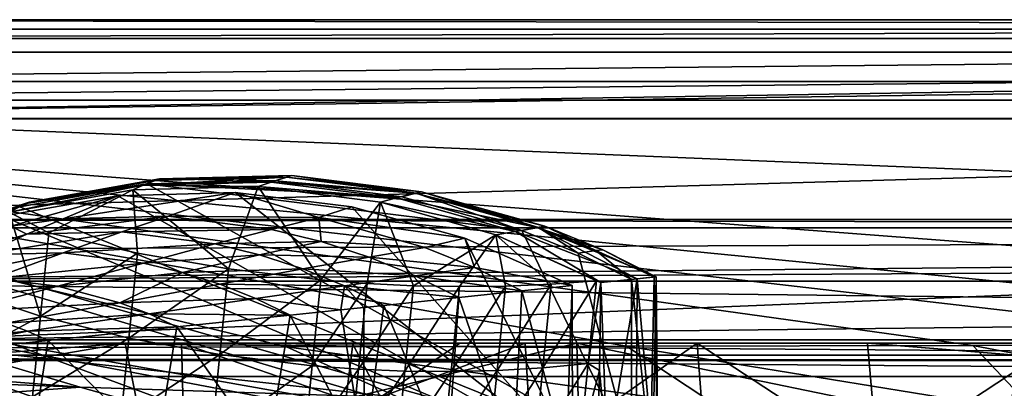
# Model space of a CAD drawing. Header units: metres. Extents: x -1004 to 0, y -808 to 0.
# Tile 31 of 122: x -873 to -713, y -60 to 0. Entities that reach past the tile are written whole.
import ezdxf

# ---------------------------------------------------------------- set-up
doc = ezdxf.new("R2010")
doc.units = ezdxf.units.M

msp = doc.modelspace()

# ---------------------------------------------------------------- linework, layer by layer
at = {"layer": 'top'}
for points in [[(-17.027203, -5.267202, 163.059998), (-987.0271, -5.267202, 163.059998), (-17.027203, -5.267202, 176.059509)], [(-987.0271, -5.267202, 163.059998), (-987.0271, -5.267202, 176.059265), (-17.027203, -5.267202, 176.059509)], [(-17.027203, -5.267202, 176.059509), (-987.0271, -5.267202, 176.059265), (-987.0271, -5.267202, 2050.060059)], [(-987.0271, -5.267202, 2063.060059), (-17.027203, -5.267202, 2063.060059), (-987.0271, -5.267202, 2050.060059)], [(-17.027203, -5.267202, 2063.060059), (-17.027203, -5.267202, 2050.060059), (-987.0271, -5.267202, 2050.060059)], [(-987.0271, -5.267202, 2050.060059), (-17.027203, -5.267202, 2050.060059), (-17.027203, -5.267202, 176.059509)], [(-953.0271, -32.2672, 2063.060059), (-17.027203, -5.267202, 2063.060059), (-987.0271, -5.267202, 2063.060059)], [(-987.0271, -5.267202, 163.059998), (-17.027203, -5.267202, 163.059998), (-953.0271, -32.2672, 163.059998)], [(-953.0271, -32.2672, 2063.060059), (-51.027081, -32.2672, 2063.060059), (-17.027203, -5.267202, 2063.060059)], [(-953.0271, -32.2672, 163.059998), (-17.027203, -5.267202, 163.059998), (-51.027081, -32.2672, 163.059998)], [(-852.688477, -26.753551, 1154.234619), (-850.759644, -25.963312, 1052.338989), (-829.555176, -25.423294, 1052.338989)], [(-829.555176, -25.423294, 1052.338989), (-832.025269, -26.230534, 1154.234619), (-852.688477, -26.753551, 1154.234619)], [(-850.759644, -25.963312, 1052.338989), (-828.701904, -25.154947, 939.653503), (-829.555176, -25.423294, 1052.338989)], [(-850.759644, -25.963312, 1052.338989), (-850.091919, -25.701363, 939.653503), (-828.701904, -25.154947, 939.653503)], [(-850.091919, -25.701363, 939.653503), (-831.313843, -26.01631, 763.571472), (-828.701904, -25.154947, 939.653503)], [(-832.025269, -26.230534, 1154.234619), (-829.555176, -25.423294, 1052.338989), (-808.750061, -28.048561, 1052.338989)], [(-831.313843, -26.01631, 763.571472), (-808.57959, -28.014883, 851.033264), (-828.701904, -25.154947, 939.653503)], [(-829.555176, -25.423294, 1052.338989), (-828.701904, -25.154947, 939.653503), (-807.713745, -27.798832, 939.653503)], [(-808.750061, -28.048561, 1052.338989), (-829.555176, -25.423294, 1052.338989), (-807.713745, -27.798832, 939.653503)], [(-828.701904, -25.154947, 939.653503), (-808.57959, -28.014883, 851.033264), (-807.713745, -27.798832, 939.653503)], [(-852.688477, -26.753551, 1154.234619), (-854.394897, -27.473255, 1213.773315), (-874.368042, -31.07576, 1218.051392)], [(-874.368042, -31.07576, 1218.051392), (-871.638428, -29.704609, 1052.338989), (-852.688477, -26.753551, 1154.234619)], [(-872.631714, -30.217983, 763.355225), (-852.135437, -26.541019, 763.503967), (-871.153687, -29.474216, 939.653503)], [(-852.135437, -26.541019, 763.503967), (-872.631714, -30.217983, 763.355225), (-773.775024, -70.220131, 762.568176)], [(-850.759644, -25.963312, 1052.338989), (-871.638428, -29.704609, 1052.338989), (-850.091919, -25.701363, 939.653503)], [(-871.638428, -29.704609, 1052.338989), (-871.153687, -29.474216, 939.653503), (-850.091919, -25.701363, 939.653503)], [(-871.638428, -29.704609, 1052.338989), (-850.759644, -25.963312, 1052.338989), (-852.688477, -26.753551, 1154.234619)], [(-871.153687, -29.474216, 939.653503), (-852.135437, -26.541019, 763.503967), (-850.091919, -25.701363, 939.653503)], [(-834.138062, -26.929199, 1211.977905), (-854.394897, -27.473255, 1213.773315), (-852.688477, -26.753551, 1154.234619)], [(-838.92804, -40.276146, 1213.695068), (-854.394897, -27.473255, 1213.773315), (-834.138062, -26.929199, 1211.977905)], [(-832.025269, -26.230534, 1154.234619), (-834.138062, -26.929199, 1211.977905), (-852.688477, -26.753551, 1154.234619)], [(-852.135437, -26.541019, 763.503967), (-831.313843, -26.01631, 763.571472), (-850.091919, -25.701363, 939.653503)], [(-852.135437, -26.541019, 763.503967), (-810.890808, -28.611797, 763.55658), (-831.313843, -26.01631, 763.571472)], [(-773.775024, -70.220131, 762.568176), (-791.515869, -34.050182, 763.464905), (-852.135437, -26.541019, 763.503967)], [(-791.515869, -34.050182, 763.464905), (-810.890808, -28.611797, 763.55658), (-852.135437, -26.541019, 763.503967)], [(-838.92804, -40.276146, 1213.695068), (-834.138062, -26.929199, 1211.977905), (-823.993774, -42.041019, 1213.400513)], [(-834.138062, -26.929199, 1211.977905), (-832.025269, -26.230534, 1154.234619), (-811.752747, -28.795238, 1154.234619)], [(-814.352234, -29.465939, 1212.178589), (-834.138062, -26.929199, 1211.977905), (-811.752747, -28.795238, 1154.234619)], [(-834.138062, -26.929199, 1211.977905), (-814.352234, -29.465939, 1212.178589), (-823.993774, -42.041019, 1213.400513)], [(-811.752747, -28.795238, 1154.234619), (-832.025269, -26.230534, 1154.234619), (-808.750061, -28.048561, 1052.338989)], [(-831.313843, -26.01631, 763.571472), (-810.890808, -28.611797, 763.55658), (-808.57959, -28.014883, 851.033264)], [(-856.787964, -28.459476, 1279.55957), (-875.474487, -31.764521, 1279.424438), (-783.276184, -70.478142, 1278.657349)], [(-875.474487, -31.764521, 1279.424438), (-856.787964, -28.459476, 1279.55957), (-874.098816, -33.356674, 1453.265259)], [(-874.368042, -31.07576, 1218.051392), (-854.394897, -27.473255, 1213.773315), (-867.946472, -34.459126, 1216.941772)], [(-856.787964, -28.459476, 1279.55957), (-865.658569, -32.178005, 1453.265259), (-874.098816, -33.356674, 1453.265259)], [(-867.946472, -34.459126, 1216.941772), (-854.394897, -27.473255, 1213.773315), (-853.641418, -37.738308, 1214.880249)], [(-856.787964, -28.459476, 1279.55957), (-837.817932, -27.946949, 1279.622559), (-865.658569, -32.178005, 1453.265259)], [(-837.817932, -27.946949, 1279.622559), (-848.656494, -31.764261, 1453.265259), (-865.658569, -32.178005, 1453.265259)], [(-837.817932, -27.946949, 1279.622559), (-856.787964, -28.459476, 1279.55957), (-783.276184, -70.478142, 1278.657349)], [(-853.641418, -37.738308, 1214.880249), (-854.394897, -27.473255, 1213.773315), (-838.92804, -40.276146, 1213.695068)], [(-848.656494, -31.764261, 1453.265259), (-837.817932, -27.946949, 1279.622559), (-824.305542, -31.955015, 1365.944824)], [(-783.276184, -70.478142, 1278.657349), (-818.979553, -30.237005, 1279.612305), (-837.817932, -27.946949, 1279.622559)], [(-837.817932, -27.946949, 1279.622559), (-818.979553, -30.237005, 1279.612305), (-824.305542, -31.955015, 1365.944824)], [(-811.752747, -28.795238, 1154.234619), (-808.750061, -28.048561, 1052.338989), (-789.01123, -33.595787, 1052.338989)], [(-810.890808, -28.611797, 763.55658), (-791.515869, -34.050182, 763.464905), (-808.57959, -28.014883, 851.033264)], [(-808.750061, -28.048561, 1052.338989), (-807.713745, -27.798832, 939.653503), (-787.799133, -33.388252, 939.653503)], [(-789.01123, -33.595787, 1052.338989), (-808.750061, -28.048561, 1052.338989), (-787.799133, -33.388252, 939.653503)], [(-808.57959, -28.014883, 851.033264), (-788.811401, -33.565678, 851.033264), (-807.713745, -27.798832, 939.653503)], [(-808.57959, -28.014883, 851.033264), (-791.515869, -34.050182, 763.464905), (-788.811401, -33.565678, 851.033264)], [(-807.713745, -27.798832, 939.653503), (-788.811401, -33.565678, 851.033264), (-787.799133, -33.388252, 939.653503)], [(-891.179199, -36.29105, 939.653503), (-892.118896, -36.872192, 763.13147), (-872.631714, -30.217983, 763.355225)], [(-872.631714, -30.217983, 763.355225), (-892.118896, -36.872192, 763.13147), (-773.775024, -70.220131, 762.568176)], [(-871.638428, -29.704609, 1052.338989), (-891.488586, -36.465908, 1052.338989), (-871.153687, -29.474216, 939.653503)], [(-891.488586, -36.465908, 1052.338989), (-891.179199, -36.29105, 939.653503), (-871.153687, -29.474216, 939.653503)], [(-891.488586, -36.465908, 1052.338989), (-871.638428, -29.704609, 1052.338989), (-874.368042, -31.07576, 1218.051392)], [(-891.179199, -36.29105, 939.653503), (-872.631714, -30.217983, 763.355225), (-871.153687, -29.474216, 939.653503)], [(-824.305542, -31.955015, 1365.944824), (-818.979553, -30.237005, 1279.612305), (-800.684326, -35.277706, 1279.528931)], [(-823.993774, -42.041019, 1213.400513), (-814.352234, -29.465939, 1212.178589), (-816.504517, -42.619095, 1213.596558)], [(-800.684326, -35.277706, 1279.528931), (-818.979553, -30.237005, 1279.612305), (-783.276184, -70.478142, 1278.657349)], [(-814.352234, -29.465939, 1212.178589), (-809.023193, -42.986012, 1214.028198), (-816.504517, -42.619095, 1213.596558)], [(-814.352234, -29.465939, 1212.178589), (-811.752747, -28.795238, 1154.234619), (-792.521973, -34.209667, 1154.234619)], [(-795.680908, -34.766644, 1214.293213), (-814.352234, -29.465939, 1212.178589), (-792.521973, -34.209667, 1154.234619)], [(-814.352234, -29.465939, 1212.178589), (-795.680908, -34.766644, 1214.293213), (-809.023193, -42.986012, 1214.028198)], [(-792.521973, -34.209667, 1154.234619), (-811.752747, -28.795238, 1154.234619), (-789.01123, -33.595787, 1052.338989)], [(-783.276184, -70.478142, 1278.657349), (-875.474487, -31.764521, 1279.424438), (-893.468384, -37.789986, 1279.220337)], [(-883.162476, -43.331318, 1222.616211), (-874.368042, -31.07576, 1218.051392), (-869.300842, -47.927101, 1219.801636)], [(-869.300842, -47.927101, 1219.801636), (-874.368042, -31.07576, 1218.051392), (-867.946472, -34.459126, 1216.941772)], [(-865.658569, -32.178005, 1453.265259), (-848.656494, -31.764261, 1453.265259), (-871.530457, -34.654106, 1540.657227)], [(-871.530457, -34.654106, 1540.657227), (-848.656494, -31.764261, 1453.265259), (-856.1875, -34.288933, 1540.657104)], [(-848.656494, -31.764261, 1453.265259), (-831.98053, -33.89835, 1453.265259), (-856.1875, -34.288933, 1540.657104)], [(-831.98053, -33.89835, 1453.265259), (-848.656494, -31.764261, 1453.265259), (-824.305542, -31.955015, 1365.944824)], [(-948.0271, -33.606949, 2063.060059), (-56.027115, -33.606968, 2063.060059), (-953.0271, -32.2672, 2063.060059)], [(-56.027115, -33.606968, 2063.060059), (-51.027081, -32.2672, 2063.060059), (-953.0271, -32.2672, 2063.060059)], [(-51.027081, -32.2672, 163.059998), (-56.027115, -33.606968, 163.059998), (-953.0271, -32.2672, 163.059998)], [(-56.027115, -33.606968, 163.059998), (-948.0271, -33.606949, 163.059998), (-953.0271, -32.2672, 163.059998)], [(-871.530457, -34.654106, 1540.657227), (-885.420227, -38.921398, 1634.25647), (-874.098816, -33.356674, 1453.265259)], [(-874.098816, -33.356674, 1453.265259), (-865.658569, -32.178005, 1453.265259), (-871.530457, -34.654106, 1540.657227)], [(-831.98053, -33.89835, 1453.265259), (-824.305542, -31.955015, 1365.944824), (-823.936523, -35.864677, 1453.265259)], [(-823.936523, -35.864677, 1453.265259), (-824.305542, -31.955015, 1365.944824), (-807.197632, -36.793915, 1365.944824)], [(-824.305542, -31.955015, 1365.944824), (-800.684326, -35.277706, 1279.528931), (-807.197632, -36.793915, 1365.944824)], [(-789.01123, -33.595787, 1052.338989), (-787.799133, -33.388252, 939.653503), (-778.421326, -37.163967, 939.653503)], [(-788.811401, -33.565678, 851.033264), (-779.50293, -37.315025, 851.033264), (-787.799133, -33.388252, 939.653503)], [(-787.799133, -33.388252, 939.653503), (-779.50293, -37.315025, 851.033264), (-778.421326, -37.163967, 939.653503)], [(-948.0271, -33.606949, 2063.060059), (-944.366821, -37.2672, 2063.060059), (-56.027115, -33.606968, 2063.060059)], [(-56.027115, -33.606968, 163.059998), (-944.366821, -37.2672, 163.059998), (-948.0271, -33.606949, 163.059998)], [(-944.366821, -37.2672, 2063.060059), (-943.0271, -42.2672, 2063.060059), (-56.027115, -33.606968, 2063.060059)], [(-943.0271, -42.2672, 163.059998), (-944.366821, -37.2672, 163.059998), (-56.027115, -33.606968, 163.059998)], [(-56.027115, -33.606968, 2063.060059), (-943.0271, -42.2672, 2063.060059), (-59.687374, -37.267273, 2063.060059)], [(-59.687374, -37.267273, 163.059998), (-943.0271, -42.2672, 163.059998), (-56.027115, -33.606968, 163.059998)], [(-878.852112, -38.016354, 1634.25647), (-885.420227, -38.921398, 1634.25647), (-871.530457, -34.654106, 1540.657227)], [(-878.852112, -38.016354, 1634.25647), (-856.1875, -34.288933, 1540.657104), (-865.623779, -37.69347, 1634.25647)], [(-856.1875, -34.288933, 1540.657104), (-878.852112, -38.016354, 1634.25647), (-871.530457, -34.654106, 1540.657227)], [(-869.300842, -47.927101, 1219.801636), (-867.946472, -34.459126, 1216.941772), (-853.641418, -37.738308, 1214.880249)], [(-865.623779, -37.69347, 1634.25647), (-856.1875, -34.288933, 1540.657104), (-841.140503, -36.224461, 1540.65686)], [(-856.1875, -34.288933, 1540.657104), (-831.98053, -33.89835, 1453.265259), (-841.140503, -36.224461, 1540.65686)], [(-841.140503, -36.224461, 1540.65686), (-831.98053, -33.89835, 1453.265259), (-823.936523, -35.864677, 1453.265259)], [(-795.680908, -34.766644, 1214.293213), (-801.560974, -43.135281, 1214.701538), (-809.023193, -42.986012, 1214.028198)], [(-795.680908, -34.766644, 1214.293213), (-794.128967, -43.060417, 1215.622437), (-801.560974, -43.135281, 1214.701538)], [(-792.521973, -34.209667, 1154.234619), (-778.724854, -42.481342, 1218.428589), (-795.680908, -34.766644, 1214.293213)], [(-778.724854, -42.481342, 1218.428589), (-779.402771, -42.210243, 1218.233276), (-795.680908, -34.766644, 1214.293213)], [(-779.402771, -42.210243, 1218.233276), (-786.738403, -42.754925, 1216.796997), (-795.680908, -34.766644, 1214.293213)], [(-795.680908, -34.766644, 1214.293213), (-786.738403, -42.754925, 1216.796997), (-794.128967, -43.060417, 1215.622437)], [(-789.01123, -33.595787, 1052.338989), (-772.863892, -41.865013, 1110.782471), (-792.521973, -34.209667, 1154.234619)], [(-772.863892, -41.865013, 1110.782471), (-778.724854, -42.481342, 1218.428589), (-792.521973, -34.209667, 1154.234619)], [(-791.515869, -34.050182, 763.464905), (-782.359558, -37.737873, 763.392456), (-788.811401, -33.565678, 851.033264)], [(-782.359558, -37.737873, 763.392456), (-791.515869, -34.050182, 763.464905), (-773.775024, -70.220131, 762.568176)], [(-778.421326, -37.163967, 939.653503), (-769.799988, -41.542919, 994.731995), (-789.01123, -33.595787, 1052.338989)], [(-769.799988, -41.542919, 994.731995), (-772.863892, -41.865013, 1110.782471), (-789.01123, -33.595787, 1052.338989)], [(-788.811401, -33.565678, 851.033264), (-782.359558, -37.737873, 763.392456), (-779.50293, -37.315025, 851.033264)], [(-852.640442, -39.321369, 1634.25647), (-865.623779, -37.69347, 1634.25647), (-841.140503, -36.224461, 1540.65686)], [(-852.640442, -39.321369, 1634.25647), (-841.140503, -36.224461, 1540.65686), (-833.883118, -38.004112, 1540.656616)], [(-841.140503, -36.224461, 1540.65686), (-823.936523, -35.864677, 1453.265259), (-833.883118, -38.004112, 1540.656616)], [(-833.883118, -38.004112, 1540.656616), (-823.936523, -35.864677, 1453.265259), (-816.169067, -38.382133, 1453.265259)], [(-823.936523, -35.864677, 1453.265259), (-807.197632, -36.793915, 1365.944824), (-816.169067, -38.382133, 1453.265259)], [(-807.197632, -36.793915, 1365.944824), (-800.684326, -35.277706, 1279.528931), (-799.146362, -40.058331, 1365.944824)], [(-783.330994, -42.956921, 1279.374268), (-800.684326, -35.277706, 1279.528931), (-783.276184, -70.478142, 1278.657349)], [(-800.684326, -35.277706, 1279.528931), (-783.330994, -42.956921, 1279.374268), (-799.146362, -40.058331, 1365.944824)], [(-943.0271, -42.2672, 2063.060059), (-61.027081, -42.267323, 2063.060059), (-59.687374, -37.267273, 2063.060059)], [(-59.687374, -37.267273, 163.059998), (-61.027081, -42.267323, 163.059998), (-943.0271, -42.2672, 163.059998)], [(-783.276184, -70.478142, 1278.657349), (-893.468384, -37.789986, 1279.220337), (-910.375854, -46.403618, 1278.951538)], [(-773.775024, -70.220131, 762.568176), (-892.118896, -36.872192, 763.13147), (-910.007324, -46.099503, 762.844849)], [(-887.675659, -42.065689, 1731.960449), (-878.852112, -38.016354, 1634.25647), (-865.623779, -37.69347, 1634.25647)], [(-876.994202, -41.794182, 1731.960449), (-887.675659, -42.065689, 1731.960449), (-865.623779, -37.69347, 1634.25647)], [(-852.640442, -39.321369, 1634.25647), (-876.994202, -41.794182, 1731.960449), (-865.623779, -37.69347, 1634.25647)], [(-869.300842, -47.927101, 1219.801636), (-853.641418, -37.738308, 1214.880249), (-855.019287, -51.440273, 1217.975952)], [(-855.019287, -51.440273, 1217.975952), (-853.641418, -37.738308, 1214.880249), (-838.92804, -40.276146, 1213.695068)], [(-846.370361, -40.825253, 1634.25647), (-852.640442, -39.321369, 1634.25647), (-833.883118, -38.004112, 1540.656616)], [(-846.370361, -40.825253, 1634.25647), (-833.883118, -38.004112, 1540.656616), (-826.875916, -40.281223, 1540.656372)], [(-826.875916, -40.281223, 1540.656372), (-833.883118, -38.004112, 1540.656616), (-816.169067, -38.382133, 1453.265259)], [(-816.169067, -38.382133, 1453.265259), (-807.197632, -36.793915, 1365.944824), (-799.146362, -40.058331, 1365.944824)], [(-782.359558, -37.737873, 763.392456), (-773.741089, -41.957493, 763.304749), (-779.50293, -37.315025, 851.033264)], [(-773.741089, -41.957493, 763.304749), (-782.359558, -37.737873, 763.392456), (-773.775024, -70.220131, 762.568176)], [(-779.50293, -37.315025, 851.033264), (-770.102051, -41.574966, 878.622253), (-778.421326, -37.163967, 939.653503)], [(-779.50293, -37.315025, 851.033264), (-773.741089, -41.957493, 763.304749), (-770.102051, -41.574966, 878.622253)], [(-778.421326, -37.163967, 939.653503), (-770.102051, -41.574966, 878.622253), (-769.799988, -41.542919, 994.731995)], [(-866.496887, -43.052418, 1731.960571), (-876.994202, -41.794182, 1731.960449), (-852.640442, -39.321369, 1634.25647)], [(-846.370361, -40.825253, 1634.25647), (-866.496887, -43.052418, 1731.960571), (-852.640442, -39.321369, 1634.25647)], [(-808.729126, -41.405384, 1453.265259), (-826.875916, -40.281223, 1540.656372), (-816.169067, -38.382133, 1453.265259)], [(-799.146362, -40.058331, 1365.944824), (-808.729126, -41.405384, 1453.265259), (-816.169067, -38.382133, 1453.265259)], [(-856.495056, -45.732166, 1731.960693), (-866.496887, -43.052418, 1731.960571), (-846.370361, -40.825253, 1634.25647)], [(-840.309082, -42.753147, 1634.25647), (-856.495056, -45.732166, 1731.960693), (-846.370361, -40.825253, 1634.25647)], [(-840.319458, -54.112633, 1216.92627), (-855.019287, -51.440273, 1217.975952), (-838.92804, -40.276146, 1213.695068)], [(-840.309082, -42.753147, 1634.25647), (-846.370361, -40.825253, 1634.25647), (-826.875916, -40.281223, 1540.656372)], [(-840.319458, -54.112633, 1216.92627), (-838.92804, -40.276146, 1213.695068), (-823.993774, -42.041019, 1213.400513)], [(-820.164917, -43.014778, 1540.656128), (-840.309082, -42.753147, 1634.25647), (-826.875916, -40.281223, 1540.656372)], [(-808.729126, -41.405384, 1453.265259), (-820.164917, -43.014778, 1540.656128), (-826.875916, -40.281223, 1540.656372)], [(-799.146362, -40.058331, 1365.944824), (-791.494873, -43.815121, 1365.944824), (-808.729126, -41.405384, 1453.265259)], [(-799.146362, -40.058331, 1365.944824), (-783.330994, -42.956921, 1279.374268), (-791.494873, -43.815121, 1365.944824)], [(-943.0271, -42.2672, 2063.060059), (-943.0271, -52.26717, 2063.060059), (-61.027081, -42.267323, 2063.060059)], [(-61.027081, -42.267323, 163.059998), (-61.026958, -52.26717, 163.059998), (-943.0271, -42.2672, 163.059998)], [(-943.0271, -42.2672, 163.059998), (-61.026958, -52.26717, 163.059998), (-943.0271, -52.26717, 163.059998)], [(-943.0271, -52.26717, 2063.060059), (-61.026958, -52.26717, 2063.060059), (-61.027081, -42.267323, 2063.060059)], [(-876.994202, -41.794182, 1731.960449), (-866.496887, -43.052418, 1731.960571), (-889.929565, -46.253555, 1829.659912)], [(-834.495544, -45.071281, 1634.25647), (-856.495056, -45.732166, 1731.960693), (-840.309082, -42.753147, 1634.25647)], [(-840.319458, -54.112633, 1216.92627), (-823.993774, -42.041019, 1213.400513), (-825.38855, -55.910946, 1216.665405)], [(-820.164917, -43.014778, 1540.656128), (-834.495544, -45.071281, 1634.25647), (-840.309082, -42.753147, 1634.25647)], [(-823.993774, -42.041019, 1213.400513), (-816.504517, -42.619095, 1213.596558), (-825.38855, -55.910946, 1216.665405)], [(-816.504517, -42.619095, 1213.596558), (-817.897095, -56.466766, 1216.838989), (-825.38855, -55.910946, 1216.665405)], [(-808.729126, -41.405384, 1453.265259), (-801.659546, -44.883778, 1453.265381), (-820.164917, -43.014778, 1540.656128)], [(-816.504517, -42.619095, 1213.596558), (-809.023193, -42.986012, 1214.028198), (-817.897095, -56.466766, 1216.838989)], [(-791.494873, -43.815121, 1365.944824), (-801.659546, -44.883778, 1453.265381), (-808.729126, -41.405384, 1453.265259)], [(-786.738403, -42.754925, 1216.796997), (-795.498413, -56.678139, 1218.633179), (-794.128967, -43.060417, 1215.622437)], [(-795.498413, -56.678139, 1218.633179), (-786.738403, -42.754925, 1216.796997), (-788.094421, -56.239334, 1219.673462)], [(-791.494873, -43.815121, 1365.944824), (-783.330994, -42.956921, 1279.374268), (-784.299805, -70.4991, 1290.743408)], [(-788.094421, -56.239334, 1219.673462), (-779.402771, -42.210243, 1218.233276), (-780.742371, -55.531631, 1220.945435)], [(-788.094421, -56.239334, 1219.673462), (-786.738403, -42.754925, 1216.796997), (-779.402771, -42.210243, 1218.233276)], [(-783.330994, -42.956921, 1279.374268), (-783.276184, -70.478142, 1278.657349), (-784.299805, -70.4991, 1290.743408)], [(-780.742371, -55.531631, 1220.945435), (-779.402771, -42.210243, 1218.233276), (-778.724854, -42.481342, 1218.428589)], [(-778.947693, -56.701633, 1221.686768), (-780.742371, -55.531631, 1220.945435), (-778.724854, -42.481342, 1218.428589)], [(-777.693848, -70.344772, 1202.810547), (-778.947693, -56.701633, 1221.686768), (-778.724854, -42.481342, 1218.428589)], [(-772.863892, -41.865013, 1110.782471), (-777.693848, -70.344772, 1202.810547), (-778.724854, -42.481342, 1218.428589)], [(-773.028625, -70.211578, 1114.773193), (-777.693848, -70.344772, 1202.810547), (-772.863892, -41.865013, 1110.782471)], [(-773.775024, -70.220131, 762.568176), (-770.689453, -70.126289, 850.192688), (-773.741089, -41.957493, 763.304749)], [(-770.689453, -70.126289, 850.192688), (-770.102051, -41.574966, 878.622253), (-773.741089, -41.957493, 763.304749)], [(-770.304749, -70.124046, 1026.646729), (-773.028625, -70.211578, 1114.773193), (-772.863892, -41.865013, 1110.782471)], [(-770.304749, -70.124046, 1026.646729), (-772.863892, -41.865013, 1110.782471), (-769.799988, -41.542919, 994.731995)], [(-770.689453, -70.126289, 850.192688), (-769.523926, -70.093506, 938.447083), (-770.102051, -41.574966, 878.622253)], [(-769.523926, -70.093506, 938.447083), (-770.304749, -70.124046, 1026.646729), (-769.799988, -41.542919, 994.731995)], [(-769.523926, -70.093506, 938.447083), (-769.799988, -41.542919, 994.731995), (-770.102051, -41.574966, 878.622253)], [(-889.929565, -46.253555, 1829.659912), (-866.496887, -43.052418, 1731.960571), (-882.240662, -47.141766, 1829.660034)], [(-884.440125, -56.036221, 1226.682251), (-883.162476, -43.331318, 1222.616211), (-869.300842, -47.927101, 1219.801636)], [(-882.240662, -47.141766, 1829.660034), (-866.496887, -43.052418, 1731.960571), (-856.495056, -45.732166, 1731.960693)], [(-820.739441, -46.887756, 1585.267822), (-834.495544, -45.071281, 1634.25647), (-820.164917, -43.014778, 1540.656128)], [(-817.058655, -46.503716, 1562.070557), (-820.739441, -46.887756, 1585.267822), (-820.164917, -43.014778, 1540.656128)], [(-801.659546, -44.883778, 1453.265381), (-813.788696, -46.158955, 1540.655762), (-820.164917, -43.014778, 1540.656128)], [(-820.164917, -43.014778, 1540.656128), (-813.788696, -46.158955, 1540.655762), (-817.058655, -46.503716, 1562.070557)], [(-809.023193, -42.986012, 1214.028198), (-810.410828, -56.784683, 1217.221313), (-817.897095, -56.466766, 1216.838989)], [(-809.023193, -42.986012, 1214.028198), (-801.560974, -43.135281, 1214.701538), (-810.410828, -56.784683, 1217.221313)], [(-801.560974, -43.135281, 1214.701538), (-802.940918, -56.857533, 1217.817627), (-810.410828, -56.784683, 1217.221313)], [(-794.128967, -43.060417, 1215.622437), (-795.498413, -56.678139, 1218.633179), (-802.940918, -56.857533, 1217.817627)], [(-794.128967, -43.060417, 1215.622437), (-802.940918, -56.857533, 1217.817627), (-801.560974, -43.135281, 1214.701538)], [(-801.659546, -44.883778, 1453.265381), (-791.494873, -43.815121, 1365.944824), (-792.847961, -70.633255, 1378.559326)], [(-791.494873, -43.815121, 1365.944824), (-784.299805, -70.4991, 1290.743408), (-792.847961, -70.633255, 1378.559326)], [(-910.007324, -46.099503, 762.844849), (-925.867615, -57.367516, 762.510254), (-773.775024, -70.220131, 762.568176)], [(-856.495056, -45.732166, 1731.960693), (-874.8927, -49.043041, 1829.660156), (-882.240662, -47.141766, 1829.660034)], [(-851.763123, -47.550056, 1731.960815), (-874.8927, -49.043041, 1829.660156), (-856.495056, -45.732166, 1731.960693)], [(-834.495544, -45.071281, 1634.25647), (-851.763123, -47.550056, 1731.960815), (-856.495056, -45.732166, 1731.960693)], [(-828.962646, -47.741829, 1634.25647), (-851.763123, -47.550056, 1731.960815), (-834.495544, -45.071281, 1634.25647)], [(-820.739441, -46.887756, 1585.267822), (-828.962646, -47.741829, 1634.25647), (-834.495544, -45.071281, 1634.25647)], [(-817.058655, -46.503716, 1562.070557), (-813.788696, -46.158955, 1540.655762), (-816.966187, -70.618088, 1561.437134)], [(-813.788696, -46.158955, 1540.655762), (-803.499634, -70.700081, 1467.452637), (-816.966187, -70.618088, 1561.437134)], [(-813.788696, -46.158955, 1540.655762), (-801.659546, -44.883778, 1453.265381), (-803.499634, -70.700081, 1467.452637)], [(-801.659546, -44.883778, 1453.265381), (-792.847961, -70.633255, 1378.559326), (-803.499634, -70.700081, 1467.452637)], [(-925.867615, -57.367516, 1278.625366), (-783.276184, -70.478142, 1278.657349), (-910.375854, -46.403618, 1278.951538)], [(-851.763123, -47.550056, 1731.960815), (-871.404663, -50.3367, 1829.660278), (-874.8927, -49.043041, 1829.660156)], [(-847.246643, -49.649971, 1731.960815), (-871.404663, -50.3367, 1829.660278), (-851.763123, -47.550056, 1731.960815)], [(-828.962646, -47.741829, 1634.25647), (-847.246643, -49.649971, 1731.960815), (-851.763123, -47.550056, 1731.960815)], [(-847.246643, -49.649971, 1731.960815), (-828.962646, -47.741829, 1634.25647), (-832.659546, -70.292442, 1655.074951)], [(-832.659546, -70.292442, 1655.074951), (-828.962646, -47.741829, 1634.25647), (-816.966187, -70.618088, 1561.437134)], [(-828.962646, -47.741829, 1634.25647), (-820.739441, -46.887756, 1585.267822), (-816.966187, -70.618088, 1561.437134)], [(-816.966187, -70.618088, 1561.437134), (-820.739441, -46.887756, 1585.267822), (-817.058655, -46.503716, 1562.070557)], [(-871.404663, -50.3367, 1829.660278), (-895.53479, -52.67757, 1927.359619), (-874.8927, -49.043041, 1829.660156)], [(-884.440125, -56.036221, 1226.682251), (-869.300842, -47.927101, 1219.801636), (-870.610107, -60.946262, 1224.271973)], [(-870.610107, -60.946262, 1224.271973), (-869.300842, -47.927101, 1219.801636), (-855.019287, -51.440273, 1217.975952)], [(-871.404663, -50.3367, 1829.660278), (-891.463135, -54.301071, 1927.359741), (-895.53479, -52.67757, 1927.359619)], [(-868.06604, -51.834335, 1829.660278), (-891.463135, -54.301071, 1927.359741), (-871.404663, -50.3367, 1829.660278)], [(-847.246643, -49.649971, 1731.960815), (-868.06604, -51.834335, 1829.660278), (-871.404663, -50.3367, 1829.660278)], [(-868.06604, -51.834335, 1829.660278), (-847.246643, -49.649971, 1731.960815), (-850.570557, -69.628548, 1748.312256)], [(-850.570557, -69.628548, 1748.312256), (-847.246643, -49.649971, 1731.960815), (-832.659546, -70.292442, 1655.074951)], [(-782.598877, -52.26717, 2039.088379), (-481.596069, -52.26717, 2033.802246), (-943.0271, -52.26717, 2063.060059)], [(-481.596069, -52.26717, 2033.802246), (-428.863464, -52.26717, 2035.059937), (-943.0271, -52.26717, 2063.060059)], [(-943.0271, -52.26717, 2063.060059), (-428.863464, -52.26717, 2035.059937), (-61.026958, -52.26717, 2063.060059)], [(-943.0271, -52.26717, 2063.060059), (-928.818237, -52.26717, 2045.059814), (-855.607971, -52.26717, 2044.407715)], [(-61.026958, -52.26717, 163.059998), (-407.772705, -52.26717, 179.05925), (-943.0271, -52.26717, 163.059998)], [(-407.772705, -52.26717, 179.05925), (-428.346069, -52.26717, 179.737396), (-943.0271, -52.26717, 163.059998)], [(-943.0271, -52.26717, 163.059998), (-428.346069, -52.26717, 179.737396), (-449.178162, -52.26717, 181.812668)], [(-449.178162, -52.26717, 181.812668), (-470.251709, -52.26717, 185.372299), (-943.0271, -52.26717, 163.059998)], [(-470.251709, -52.26717, 185.372299), (-763.151001, -52.26717, 196.518036), (-943.0271, -52.26717, 163.059998)], [(-943.0271, -52.26717, 163.059998), (-763.151001, -52.26717, 196.518036), (-790.978271, -52.26717, 194.345261)], [(-790.978271, -52.26717, 194.345261), (-801.491638, -52.26717, 193.822479), (-943.0271, -52.26717, 163.059998)], [(-801.491638, -52.26717, 193.822479), (-818.775513, -52.26717, 193.498016), (-943.0271, -52.26717, 163.059998)], [(-943.0271, -52.26717, 163.059998), (-818.775513, -52.26717, 193.498016), (-846.492188, -52.26717, 194.364212)], [(-846.492188, -52.26717, 194.364212), (-874.227417, -52.26717, 196.990601), (-943.0271, -52.26717, 163.059998)], [(-855.607971, -52.26717, 2044.407715), (-782.598877, -52.26717, 2039.088379), (-943.0271, -52.26717, 2063.060059)], [(-855.607971, -52.26717, 2044.407715), (-928.818237, -52.26717, 2045.059814), (-922.820313, -57.623161, 2044.115356)], [(-922.522766, -63.709461, 2043.042114), (-855.607971, -52.26717, 2044.407715), (-922.820313, -57.623161, 2044.115356)], [(-855.607971, -52.26717, 2044.407715), (-922.522766, -63.709461, 2043.042114), (-852.293396, -69.142151, 2041.302856)], [(-891.463135, -54.301071, 1927.359741), (-868.06604, -51.834335, 1829.660278), (-870.688416, -68.505379, 1841.093872)], [(-874.087219, -62.515808, 201.244476), (-874.227417, -52.26717, 196.990601), (-846.22644, -62.611012, 198.468399)], [(-874.227417, -52.26717, 196.990601), (-846.492188, -52.26717, 194.364212), (-846.22644, -62.611012, 198.468399)], [(-870.688416, -68.505379, 1841.093872), (-868.06604, -51.834335, 1829.660278), (-850.570557, -69.628548, 1748.312256)], [(-856.34906, -64.663292, 1222.708496), (-870.610107, -60.946262, 1224.271973), (-855.019287, -51.440273, 1217.975952)], [(-856.34906, -64.663292, 1222.708496), (-855.019287, -51.440273, 1217.975952), (-840.319458, -54.112633, 1216.92627)], [(-782.598877, -52.26717, 2039.088379), (-855.607971, -52.26717, 2044.407715), (-852.293396, -69.142151, 2041.302856)], [(-782.598877, -52.26717, 2039.088379), (-852.293396, -69.142151, 2041.302856), (-782.152588, -70.024574, 2035.889771)], [(-846.22644, -62.611012, 198.468399), (-846.492188, -52.26717, 194.364212), (-819.934265, -61.416458, 197.08136)], [(-846.492188, -52.26717, 194.364212), (-818.820496, -52.406982, 193.552719), (-819.934265, -61.416458, 197.08136)], [(-846.492188, -52.26717, 194.364212), (-818.775513, -52.26717, 193.498016), (-818.820496, -52.406982, 193.552719)], [(-819.934265, -61.416458, 197.08136), (-818.820496, -52.406982, 193.552719), (-814.332031, -60.971691, 196.923172)], [(-818.820496, -52.406982, 193.552719), (-801.491638, -52.26717, 193.822479), (-814.332031, -60.971691, 196.923172)], [(-818.775513, -52.26717, 193.498016), (-801.491638, -52.26717, 193.822479), (-818.820496, -52.406982, 193.552719)], [(-814.332031, -60.971691, 196.923172), (-801.491638, -52.26717, 193.822479), (-790.978271, -52.26717, 194.345261)], [(-814.332031, -60.971691, 196.923172), (-790.978271, -52.26717, 194.345261), (-789.846069, -70.99144, 201.798431)], [(-790.978271, -52.26717, 194.345261), (-763.151001, -52.26717, 196.518036), (-789.846069, -70.99144, 201.798431)], [(-789.846069, -70.99144, 201.798431), (-763.151001, -52.26717, 196.518036), (-761.814209, -70.226494, 203.842499)], [(-710.175232, -52.26717, 2028.442627), (-782.598877, -52.26717, 2039.088379), (-713.562195, -66.513969, 2026.509155)], [(-713.562195, -66.513969, 2026.509155), (-782.598877, -52.26717, 2039.088379), (-782.152588, -70.024574, 2035.889771)], [(-710.175232, -52.26717, 2028.442627), (-534.209045, -52.26717, 2030.036865), (-782.598877, -52.26717, 2039.088379)], [(-534.209045, -52.26717, 2030.036865), (-481.596069, -52.26717, 2033.802246), (-782.598877, -52.26717, 2039.088379)], [(-763.151001, -52.26717, 196.518036), (-733.92218, -71.410133, 207.191437), (-761.814209, -70.226494, 203.842499)], [(-733.92218, -71.410133, 207.191437), (-763.151001, -52.26717, 196.518036), (-735.603821, -52.267639, 199.381378)], [(-763.151001, -52.26717, 196.518036), (-735.55072, -52.26717, 199.387146), (-735.603821, -52.267639, 199.381378)], [(-470.251709, -52.26717, 185.372299), (-491.851715, -52.26717, 190.612167), (-763.151001, -52.26717, 196.518036)], [(-491.851715, -52.26717, 190.612167), (-735.55072, -52.26717, 199.387146), (-763.151001, -52.26717, 196.518036)], [(-735.603821, -52.267639, 199.381378), (-735.55072, -52.26717, 199.387146), (-708.251648, -54.497673, 203.831467)], [(-733.92218, -71.410133, 207.191437), (-735.603821, -52.267639, 199.381378), (-708.251648, -54.497673, 203.831467)], [(-735.55072, -52.26717, 199.387146), (-707.955811, -52.26717, 203.017151), (-708.251648, -54.497673, 203.831467)], [(-735.55072, -52.26717, 199.387146), (-491.851715, -52.26717, 190.612167), (-707.955811, -52.26717, 203.017151)], [(-680.862793, -63.238991, 2020.597778), (-710.175232, -52.26717, 2028.442627), (-713.562195, -66.513969, 2026.509155)], [(-841.661011, -67.452858, 1221.809692), (-856.34906, -64.663292, 1222.708496), (-840.319458, -54.112633, 1216.92627)], [(-841.661011, -67.452858, 1221.809692), (-840.319458, -54.112633, 1216.92627), (-825.38855, -55.910946, 1216.665405)], [(-893.000244, -66.756538, 1933.362671), (-891.463135, -54.301071, 1927.359741), (-870.688416, -68.505379, 1841.093872)], [(-789.40509, -69.272812, 1224.162231), (-780.742371, -55.531631, 1220.945435), (-782.038818, -68.42308, 1225.251465)], [(-789.40509, -69.272812, 1224.162231), (-788.094421, -56.239334, 1219.673462), (-780.742371, -55.531631, 1220.945435)], [(-782.038818, -68.42308, 1225.251465), (-780.742371, -55.531631, 1220.945435), (-778.947693, -56.701633, 1221.686768)], [(-706.36261, -74.529503, 211.810593), (-733.92218, -71.410133, 207.191437), (-708.251648, -54.497673, 203.831467)], [(-885.658936, -68.15609, 1232.253174), (-884.440125, -56.036221, 1226.682251), (-870.610107, -60.946262, 1224.271973)], [(-841.661011, -67.452858, 1221.809692), (-825.38855, -55.910946, 1216.665405), (-826.733032, -69.280304, 1221.586182)], [(-825.38855, -55.910946, 1216.665405), (-817.897095, -56.466766, 1216.838989), (-826.733032, -69.280304, 1221.586182)], [(-817.897095, -56.466766, 1216.838989), (-819.239624, -69.816734, 1221.734985), (-826.733032, -69.280304, 1221.586182)], [(-817.897095, -56.466766, 1216.838989), (-810.410828, -56.784683, 1217.221313), (-819.239624, -69.816734, 1221.734985)], [(-810.410828, -56.784683, 1217.221313), (-811.749084, -70.091965, 1222.062378), (-819.239624, -69.816734, 1221.734985)], [(-810.410828, -56.784683, 1217.221313), (-802.940918, -56.857533, 1217.817627), (-811.749084, -70.091965, 1222.062378)], [(-802.940918, -56.857533, 1217.817627), (-804.2724, -70.098228, 1222.572998), (-811.749084, -70.091965, 1222.062378)], [(-795.498413, -56.678139, 1218.633179), (-804.2724, -70.098228, 1222.572998), (-802.940918, -56.857533, 1217.817627)], [(-804.2724, -70.098228, 1222.572998), (-795.498413, -56.678139, 1218.633179), (-796.82074, -69.827774, 1223.271362)], [(-796.82074, -69.827774, 1223.271362), (-788.094421, -56.239334, 1219.673462), (-789.40509, -69.272812, 1224.162231)], [(-796.82074, -69.827774, 1223.271362), (-795.498413, -56.678139, 1218.633179), (-788.094421, -56.239334, 1219.673462)], [(-779.298218, -70.386292, 1226.735352), (-782.038818, -68.42308, 1225.251465), (-778.947693, -56.701633, 1221.686768)], [(-777.693848, -70.344772, 1202.810547), (-779.298218, -70.386292, 1226.735352), (-778.947693, -56.701633, 1221.686768)], [(-928.818237, -67.039001, 1278.365601), (-783.276184, -70.478142, 1278.657349), (-925.867615, -57.367516, 1278.625366)], [(-925.867615, -57.367516, 762.510254), (-928.085938, -66.877319, 762.256714), (-773.775024, -70.220131, 762.568176)]]:
    msp.add_3dface(points, dxfattribs=at)
at = {"layer": 'top0123411'}
for points in [[(-1002.510071, -1.527202, 175), (-1.527202, -1.527202, 175), (-1004.037292, 0)], [(-1.527202, -1.527202, 175), (0, 0), (-1004.037292, 0)], [(0, 0), (-994.037292, -10), (-1004.037292, 0)], [(-10, -10), (-994.037292, -10), (0, 0)], [(-1002.510071, -1.527202, 175), (-982.615723, -15.961353, 175), (-1.527202, -1.527202, 175)], [(-982.615723, -15.961353, 175), (-21.421595, -15.961353, 175), (-1.527202, -1.527202, 175)], [(-994.037292, -10, 90), (-994.037292, -10), (-10, -10, 90)], [(-994.037292, -10), (-10, -10), (-10, -10, 90)], [(-994.037292, -794.032166, 90), (-994.037292, -10, 90), (-787.024658, -763.271118, 90)], [(-787.024658, -763.271118, 90), (-994.037292, -10, 90), (-533.424561, -638.481384, 90)], [(-994.037292, -10, 90), (-526.238708, -632.856445, 90), (-533.424561, -638.481384, 90)], [(-10, -10, 90), (-502.018646, -625.846375, 90), (-994.037292, -10, 90)], [(-502.018646, -625.846375, 90), (-510.034576, -626.560547, 90), (-994.037292, -10, 90)], [(-994.037292, -10, 90), (-510.034576, -626.560547, 90), (-518.256042, -628.853394, 90)], [(-518.256042, -628.853394, 90), (-526.238708, -632.856445, 90), (-994.037292, -10, 90)], [(-665.157715, -52.554413, 163.059708), (-610.580078, -52.505119, 163.059708), (-982.615723, -15.961353, 163.059708)], [(-610.580078, -52.505119, 163.059708), (-502.018616, -52.467403, 163.059708), (-982.615723, -15.961353, 163.059708)], [(-982.615723, -15.961353, 163.059708), (-502.018616, -52.467403, 163.059708), (-21.421595, -15.961353, 163.059708)], [(-884.233154, -53.035744, 163.059708), (-829.538391, -52.861641, 163.059708), (-982.615723, -15.961353, 163.059708)], [(-982.615723, -15.961353, 163.059708), (-829.538391, -52.861641, 163.059708), (-774.585693, -52.727356, 163.059708)], [(-774.585693, -52.727356, 163.059708), (-718.555603, -52.625156, 163.059708), (-982.615723, -15.961353, 163.059708)], [(-718.555603, -52.625156, 163.059708), (-665.157715, -52.554413, 163.059708), (-982.615723, -15.961353, 163.059708)], [(-982.615723, -15.961353, 163.059708), (-21.421595, -15.961353, 163.059708), (-982.615723, -15.961353, 175)], [(-21.421595, -15.961353, 163.059708), (-21.421595, -15.961353, 175), (-982.615723, -15.961353, 175)], [(-884.233154, -53.035744, 163.059708), (-940.679016, -53.268463, 163.059708), (-862.922913, -59.388885, 140.633987)], [(-940.679016, -53.268463, 163.059708), (-914.436951, -57.459549, 140.357147), (-862.922913, -59.388885, 140.633987)], [(-811.396301, -61.038689, 140.855408), (-829.538391, -52.861641, 163.059708), (-884.233154, -53.035744, 163.059708)], [(-862.922913, -59.388885, 140.633987), (-811.396301, -61.038689, 140.855408), (-884.233154, -53.035744, 163.059708)], [(-759.854309, -62.423103, 141.025833), (-774.585693, -52.727356, 163.059708), (-829.538391, -52.861641, 163.059708)], [(-811.396301, -61.038689, 140.855408), (-759.854309, -62.423103, 141.025833), (-829.538391, -52.861641, 163.059708)], [(-708.299927, -63.549622, 141.152725), (-718.555603, -52.625156, 163.059708), (-774.585693, -52.727356, 163.059708)], [(-759.854309, -62.423103, 141.025833), (-708.299927, -63.549622, 141.152725), (-774.585693, -52.727356, 163.059708)], [(-656.737122, -64.42334, 141.24382), (-665.157715, -52.554413, 163.059708), (-718.555603, -52.625156, 163.059708)], [(-708.299927, -63.549622, 141.152725), (-656.737122, -64.42334, 141.24382), (-718.555603, -52.625156, 163.059708)], [(-862.922913, -59.388885, 140.633987), (-914.436951, -57.459549, 140.357147), (-889.740234, -61.39407, 118.951424)], [(-889.740234, -61.39407, 118.951424), (-841.035339, -65.533745, 118.879166), (-862.922913, -59.388885, 140.633987)], [(-841.035339, -65.533745, 118.879166), (-811.396301, -61.038689, 140.855408), (-862.922913, -59.388885, 140.633987)]]:
    msp.add_3dface(points, dxfattribs=at)
at = {"layer": 'top0123412'}
for points in [[(-1001.018677, -3.016087, 2111.019775), (-0.018654, -0.016087, 2111.019775), (-1004.018677, -0.016087, 2111.019775)], [(-1004.018677, -0.016087, 2050.999756), (-0.018654, -0.016087, 2050.999756), (-988.018677, -16.016087, 2050.999756)], [(-1004.018677, -0.016087, 2050.999756), (-1004.018677, -0.016087, 2111.019775), (-0.018654, -0.016087, 2050.999756)], [(-1004.018677, -0.016087, 2111.019775), (-0.018654, -0.016087, 2111.019775), (-0.018654, -0.016087, 2050.999756)], [(-1001.018677, -3.016087, 2111.019775), (-3.018654, -3.016087, 2111.019775), (-0.018654, -0.016087, 2111.019775)], [(-0.018654, -0.016087, 2050.999756), (-16.018654, -16.016087, 2050.999756), (-988.018677, -16.016087, 2050.999756)], [(-3.018654, -3.016087, 2053.855713), (-1001.018677, -3.016087, 2053.855713), (-991.018677, -13.016087, 2053.855713)], [(-3.018654, -3.016087, 2111.019775), (-1001.018677, -3.016087, 2111.019775), (-3.018654, -3.016087, 2053.855713)], [(-1001.018677, -3.016087, 2111.019775), (-1001.018677, -3.016087, 2053.855713), (-3.018654, -3.016087, 2053.855713)], [(-3.018654, -3.016087, 2053.855713), (-991.018677, -13.016087, 2053.855713), (-13.018654, -13.016087, 2053.855713)], [(-13.018654, -13.016087, 2065.279785), (-991.018677, -13.016087, 2065.279785), (-51.716675, -51.714104, 2065.279785)], [(-51.716675, -51.714104, 2065.279785), (-991.018677, -13.016087, 2065.279785), (-952.320618, -51.714104, 2065.279785)], [(-13.018654, -13.016087, 2065.279785), (-13.018654, -13.016087, 2053.855713), (-991.018677, -13.016087, 2065.279785)], [(-13.018654, -13.016087, 2053.855713), (-991.018677, -13.016087, 2053.855713), (-991.018677, -13.016087, 2065.279785)], [(-16.018654, -16.016087, 2050.999756), (-16.018654, -16.016087, 2063.023682), (-988.018677, -16.016087, 2050.999756)], [(-16.018654, -16.016087, 2063.023682), (-988.018677, -16.016087, 2063.023682), (-988.018677, -16.016087, 2050.999756)], [(-16.018654, -16.016087, 2063.023682), (-949.849792, -54.184963, 2063.023682), (-988.018677, -16.016087, 2063.023682)], [(-54.187531, -54.184963, 2063.023682), (-949.849792, -54.184963, 2063.023682), (-16.018654, -16.016087, 2063.023682)], [(-51.716675, -51.714104, 2065.279785), (-952.320618, -51.714104, 2065.279785), (-502.018646, -55.05748, 2077.158447)], [(-952.320618, -51.714104, 2065.279785), (-949.259888, -54.774872, 2076.154297), (-502.018646, -55.05748, 2077.158447)], [(-502.018646, -57.672649, 2075.415039), (-949.849792, -54.184963, 2063.023682), (-54.187531, -54.184963, 2063.023682)], [(-502.018646, -57.672649, 2075.415039), (-946.362122, -57.672649, 2075.415039), (-949.849792, -54.184963, 2063.023682)], [(-502.018646, -55.05748, 2077.158447), (-949.259888, -54.774872, 2076.154297), (-948.977234, -55.05748, 2077.158447)], [(-948.977234, -55.05748, 2077.158447), (-942.545349, -80.833534, 2094.340576), (-502.018646, -55.05748, 2077.158447)], [(-942.545349, -80.833534, 2094.340576), (-932.125671, -108.299606, 2112.649414), (-502.018646, -55.05748, 2077.158447)], [(-502.018646, -55.05748, 2077.158447), (-932.125671, -108.299606, 2112.649414), (-918.452148, -133.331024, 2129.335449)], [(-918.452148, -133.331024, 2129.335449), (-901.793396, -155.042709, 2143.80835), (-502.018646, -55.05748, 2077.158447)], [(-901.793396, -155.042709, 2143.80835), (-820.791748, -194.333847, 2169.999756), (-502.018646, -55.05748, 2077.158447)], [(-502.018646, -55.05748, 2077.158447), (-820.791748, -194.333847, 2169.999756), (-502.018646, -194.333847, 2169.999756)], [(-502.018646, -57.672649, 2075.415039), (-939.278992, -86.006744, 2094.30249), (-946.362122, -57.672649, 2075.415039)], [(-928.7276, -113.098167, 2112.361572), (-939.278992, -86.006744, 2094.30249), (-502.018646, -57.672649, 2075.415039)], [(-914.9198, -137.676178, 2128.745361), (-928.7276, -113.098167, 2112.361572), (-502.018646, -57.672649, 2075.415039)], [(-502.018646, -57.672649, 2075.415039), (-898.363892, -158.604187, 2142.695801), (-914.9198, -137.676178, 2128.745361)], [(-820.791748, -195.279739, 2167.143799), (-898.363892, -158.604187, 2142.695801), (-502.018646, -57.672649, 2075.415039)], [(-502.018646, -195.279739, 2167.143799), (-820.791748, -195.279739, 2167.143799), (-502.018646, -57.672649, 2075.415039)]]:
    msp.add_3dface(points, dxfattribs=at)

doc.saveas('drawing.dxf')
